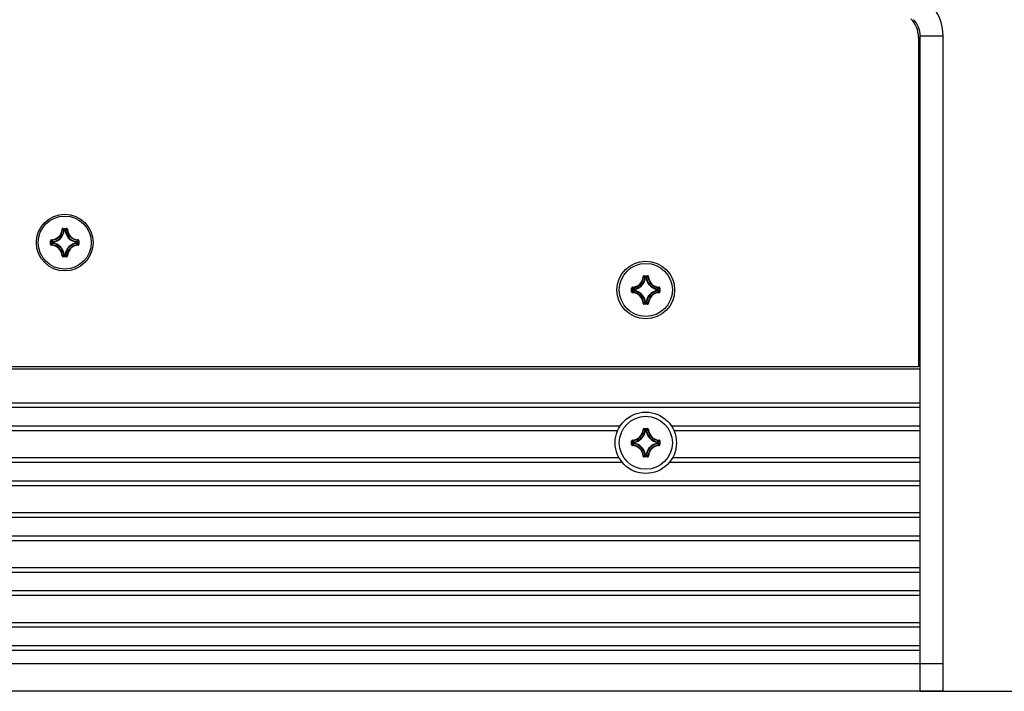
# Model space of a CAD drawing. Extents: x 0 to 420, y 0 to 297.
# Tile 50 of 124: x 154 to 175, y 138 to 153. Entities that reach past the tile are written whole.
import ezdxf

# ---------------------------------------------------------------- set-up
doc = ezdxf.new("R2010")
doc.units = 0
doc.header["$LTSCALE"] = 23.1
doc.layers.get('0').update_dxf_attribs({"linetype": 'CONTINUOUS'})
for name, color, linetype in [('02___PRT_ALL_AXES', 7, 'CONTINUOUS'), ('AXES', 7, 'CONTINUOUS'), ('DIM_PILOTEES', 7, 'CONTINUOUS')]:
    doc.layers.add(name, color=color, linetype=linetype)
doc.dimstyles.get("Standard").update_dxf_attribs({"dimtxt": 0.18, "dimasz": 0.18, "dimexe": 0.18, "dimexo": 0.0625, "dimgap": 0.09, "dimtad": 0, "dimtih": 1, "dimtoh": 1, "dimzin": 0, "dimcen": 0.09, "dimazin": 3, "dimtfac": 1, "dimtofl": 0, "dimtmove": 0, "dimatfit": 3})

# ---------------------------------------------------------------- blocks, each defined once
blk = doc.blocks.new('_FILLED')
at = {"color": 0, "linetype": 'BYBLOCK'}
blk.add_solid([(0, 0), (-1, 0.142857), (-1, -0.142857)], dxfattribs=at)
blk = doc.blocks.new('*D6')
at = {"layer": 'DIM_PILOTEES', "color": 2, "linetype": 'CONTINUOUS'}
for p, q in [((154.552683, 170.06572), (195.17869, 170.06572)), ((193.17869, 170.06572), (193.17869, 154.025277)), ((193.17869, 137.984834), (193.17869, 154.025277)), ((173.489763, 137.984834), (195.17869, 137.984834))]:
    blk.add_line(p, q, dxfattribs=at)
at = {"layer": 'DIM_PILOTEES', "color": 2, "linetype": 'CONTINUOUS', "xscale": 3.5, "yscale": 3.5, "zscale": 3.5}
for p, rotation in [((193.17869, 170.06572), 90), ((193.17869, 137.984834), 270)]:
    blk.add_blockref('_FILLED', p, dxfattribs=dict(at, rotation=rotation))
blk = doc.blocks.new('*D7')
at = {"layer": 'DIM_PILOTEES', "color": 2, "linetype": 'CONTINUOUS'}
for p, q in [((155.954763, 178.264834), (203.472432, 178.264834)), ((201.472432, 178.264834), (201.472432, 158.124834)), ((201.472432, 137.984834), (201.472432, 158.124834)), ((173.489763, 137.984834), (203.472432, 137.984834))]:
    blk.add_line(p, q, dxfattribs=at)
at = {"layer": 'DIM_PILOTEES', "color": 2, "linetype": 'CONTINUOUS', "xscale": 3.5, "yscale": 3.5, "zscale": 3.5}
for p, rotation in [((201.472432, 178.264834), 90), ((201.472432, 137.984834), 270)]:
    blk.add_blockref('_FILLED', p, dxfattribs=dict(at, rotation=rotation))
blk = doc.blocks.new('*D12')
at = {"layer": 'DIM_PILOTEES', "color": 2, "linetype": 'CONTINUOUS'}
for p, q in [((173.179712, 160.18638), (187.469847, 160.18638)), ((185.469847, 160.18638), (185.469847, 149.085607)), ((185.469847, 137.984834), (185.469847, 149.085607)), ((173.489763, 137.984834), (187.469847, 137.984834))]:
    blk.add_line(p, q, dxfattribs=at)
at = {"layer": 'DIM_PILOTEES', "color": 2, "linetype": 'CONTINUOUS', "xscale": 3.5, "yscale": 3.5, "zscale": 3.5}
for p, rotation in [((185.469847, 160.18638), 90), ((185.469847, 137.984834), 270)]:
    blk.add_blockref('_FILLED', p, dxfattribs=dict(at, rotation=rotation))

msp = doc.modelspace()

# ---------------------------------------------------------------- linework, layer by layer
at = {"color": 7, "linetype": 'CONTINUOUS'}
for p, q in [((173.449763, 152.284582), (173.449763, 145.076834)), ((173.489763, 152.311506), (173.989763, 152.311506)), ((173.989763, 137.98572), (173.989763, 152.311506)), ((173.449763, 150.59372), (173.489763, 150.59372)), ((173.449763, 150.49372), (173.489763, 150.49372)), ((154.730394, 148.083782), (154.740348, 148.08337)), ((154.750301, 148.102883), (154.829224, 148.102883)), ((154.750301, 148.102883), (154.750301, 148.092921)), ((154.750301, 148.092921), (154.829225, 148.092921)), ((154.780588, 148.059523), (154.798937, 148.059523)), ((154.780588, 148.049561), (154.780588, 148.059523)), ((154.798937, 148.049561), (154.798937, 148.059523)), ((154.829224, 148.102883), (154.829224, 148.092921)), ((154.849131, 148.083782), (154.839178, 148.08337)), ((154.499701, 147.853088), (154.500112, 147.843135)), ((154.780588, 148.049561), (154.770739, 148.051057)), ((154.780674, 148.049561), (154.798846, 148.049561)), ((154.798937, 148.049561), (154.808786, 148.051057)), ((155.079824, 147.853088), (155.079413, 147.843135)), ((154.480599, 147.833181), (154.490561, 147.833181)), ((154.480599, 147.754258), (154.480599, 147.833181)), ((154.480599, 147.754258), (154.490561, 147.754258)), ((154.490561, 147.754258), (154.490561, 147.833182)), ((154.499701, 147.734351), (154.500112, 147.744305)), ((154.533921, 147.802895), (154.52396, 147.802895)), ((154.52396, 147.784545), (154.52396, 147.802894)), ((154.533921, 147.784545), (154.52396, 147.784545)), ((154.533921, 147.802895), (154.532426, 147.812744)), ((154.533921, 147.784545), (154.532426, 147.774696)), ((154.533921, 147.784634), (154.533921, 147.802802)), ((155.045604, 147.802895), (155.047099, 147.812744)), ((155.045604, 147.802895), (155.055566, 147.802895)), ((155.045604, 147.802808), (155.045604, 147.784645)), ((155.045604, 147.784545), (155.055566, 147.784545)), ((155.045604, 147.784545), (155.047099, 147.774696)), ((155.055566, 147.802894), (155.055566, 147.784545)), ((155.079824, 147.734351), (155.079413, 147.744305)), ((155.088964, 147.833182), (155.088964, 147.754258)), ((155.098926, 147.833181), (155.088964, 147.833181)), ((155.098926, 147.754258), (155.088964, 147.754258)), ((155.098926, 147.833181), (155.098926, 147.754258)), ((154.730394, 147.503658), (154.740348, 147.504069)), ((154.829225, 147.494519), (154.750301, 147.494519)), ((154.750301, 147.484557), (154.750301, 147.494519)), ((154.829224, 147.484557), (154.750301, 147.484557)), ((154.780588, 147.537879), (154.770739, 147.536383)), ((154.780588, 147.537879), (154.780588, 147.527917)), ((154.798937, 147.527917), (154.780588, 147.527917)), ((154.798855, 147.537879), (154.780682, 147.537879)), ((154.798937, 147.537879), (154.808786, 147.536383)), ((154.798937, 147.537879), (154.798937, 147.527917)), ((154.829224, 147.484557), (154.829224, 147.494519)), ((154.849131, 147.503658), (154.839178, 147.504069)), ((167.430394, 147.046896), (167.440348, 147.046484)), ((167.450301, 147.065997), (167.529224, 147.065997)), ((167.450301, 147.065997), (167.450301, 147.056035)), ((167.450301, 147.056035), (167.529225, 147.056035)), ((167.480588, 147.012675), (167.470739, 147.014171)), ((167.480588, 147.022637), (167.498937, 147.022637)), ((167.480588, 147.012675), (167.480588, 147.022637)), ((167.480674, 147.012675), (167.498846, 147.012675)), ((167.498937, 147.012675), (167.498937, 147.022637)), ((167.498937, 147.012675), (167.508786, 147.014171)), ((167.529224, 147.065997), (167.529224, 147.056035)), ((167.549131, 147.046896), (167.539178, 147.046484)), ((167.180599, 146.796295), (167.190561, 146.796295)), ((167.180599, 146.717372), (167.180599, 146.796295)), ((167.190561, 146.717372), (167.190561, 146.796296)), ((167.199701, 146.816202), (167.200112, 146.806249)), ((167.233921, 146.766009), (167.22396, 146.766009)), ((167.22396, 146.747659), (167.22396, 146.766008)), ((167.233921, 146.766009), (167.232426, 146.775858)), ((167.233921, 146.747748), (167.233921, 146.765916)), ((167.745604, 146.766009), (167.747099, 146.775858)), ((167.745604, 146.766009), (167.755566, 146.766009)), ((167.745604, 146.765922), (167.745604, 146.747759)), ((167.755566, 146.766008), (167.755566, 146.747659)), ((167.779824, 146.816202), (167.779413, 146.806249)), ((167.788964, 146.796296), (167.788964, 146.717372)), ((167.798926, 146.796295), (167.788964, 146.796295)), ((167.798926, 146.796295), (167.798926, 146.717372)), ((167.180599, 146.717372), (167.190561, 146.717372)), ((167.199701, 146.697465), (167.200112, 146.707419)), ((167.233921, 146.747659), (167.22396, 146.747659)), ((167.233921, 146.747659), (167.232426, 146.73781)), ((167.745604, 146.747659), (167.755566, 146.747659)), ((167.745604, 146.747659), (167.747099, 146.73781)), ((167.779824, 146.697465), (167.779413, 146.707419)), ((167.798926, 146.717372), (167.788964, 146.717372)), ((167.430394, 146.466772), (167.440348, 146.467183)), ((167.529225, 146.457633), (167.450301, 146.457633)), ((167.450301, 146.447671), (167.450301, 146.457633)), ((167.529224, 146.447671), (167.450301, 146.447671)), ((167.480588, 146.500993), (167.470739, 146.499497)), ((167.480588, 146.500993), (167.480588, 146.491031)), ((167.498937, 146.491031), (167.480588, 146.491031)), ((167.498855, 146.500993), (167.480682, 146.500993)), ((167.498937, 146.500993), (167.508786, 146.499497)), ((167.498937, 146.500993), (167.498937, 146.491031)), ((167.529224, 146.447671), (167.529224, 146.457633)), ((167.549131, 146.466772), (167.539178, 146.467183)), ((173.449763, 145.076834), (74.529763, 145.076834)), ((173.489763, 144.284834), (74.489763, 144.284834)), ((173.489763, 144.184834), (74.489763, 144.184834)), ((173.489763, 143.684834), (173.489763, 144.284834)), ((167.430394, 143.706896), (167.440348, 143.706484)), ((167.450301, 143.725997), (167.529224, 143.725997)), ((167.450301, 143.725997), (167.450301, 143.716035)), ((167.450301, 143.716035), (167.529225, 143.716035)), ((167.480588, 143.672675), (167.470739, 143.674171)), ((167.480588, 143.682637), (167.498937, 143.682637)), ((167.480588, 143.672675), (167.480588, 143.682637)), ((167.480677, 143.672675), (167.498845, 143.672675)), ((167.498937, 143.672675), (167.498937, 143.682637)), ((167.498937, 143.672675), (167.508786, 143.674171)), ((167.529224, 143.725997), (167.529224, 143.716035)), ((167.549131, 143.706896), (167.539178, 143.706484)), ((167.180599, 143.456295), (167.190561, 143.456295)), ((167.180599, 143.377372), (167.180599, 143.456295)), ((167.180599, 143.377372), (167.190561, 143.377372)), ((167.190561, 143.377372), (167.190561, 143.456296)), ((167.199701, 143.476202), (167.200112, 143.466249)), ((167.199701, 143.357465), (167.200112, 143.367419)), ((167.233921, 143.426009), (167.22396, 143.426009)), ((167.22396, 143.407659), (167.22396, 143.426008)), ((167.233921, 143.407659), (167.22396, 143.407659)), ((167.233921, 143.426009), (167.232426, 143.435858)), ((167.233921, 143.407659), (167.232426, 143.39781)), ((167.233921, 143.407742), (167.233921, 143.425915)), ((167.745604, 143.426009), (167.747099, 143.435858)), ((167.745604, 143.426009), (167.755566, 143.426009)), ((167.745604, 143.425922), (167.745604, 143.40775)), ((167.745604, 143.407659), (167.755566, 143.407659)), ((167.745604, 143.407659), (167.747099, 143.39781)), ((167.755566, 143.426008), (167.755566, 143.407659)), ((167.779824, 143.476202), (167.779413, 143.466249)), ((167.779824, 143.357465), (167.779413, 143.367419)), ((167.788964, 143.456296), (167.788964, 143.377372)), ((167.798926, 143.456295), (167.788964, 143.456295)), ((167.798926, 143.377372), (167.788964, 143.377372)), ((167.798926, 143.456295), (167.798926, 143.377372)), ((167.430394, 143.126772), (167.440348, 143.127183)), ((167.529225, 143.117633), (167.450301, 143.117633)), ((167.450301, 143.107671), (167.450301, 143.117633)), ((167.529224, 143.107671), (167.450301, 143.107671)), ((167.480588, 143.160993), (167.470739, 143.159497)), ((167.480588, 143.160993), (167.480588, 143.151031)), ((167.498937, 143.151031), (167.480588, 143.151031)), ((167.49885, 143.160993), (167.480688, 143.160993)), ((167.498937, 143.160993), (167.508786, 143.159497)), ((167.498937, 143.160993), (167.498937, 143.151031)), ((167.529224, 143.107671), (167.529224, 143.117633)), ((167.549131, 143.126772), (167.539178, 143.127183)), ((173.489763, 142.484834), (173.489763, 143.084834)), ((74.489763, 142.584834), (173.489763, 142.584834)), ((74.489763, 142.484834), (173.489763, 142.484834)), ((173.489763, 141.884834), (74.489763, 141.884834)), ((173.489763, 141.284834), (173.489763, 141.884834)), ((173.489763, 141.784834), (74.489763, 141.784834)), ((74.489763, 141.384834), (173.489763, 141.384834)), ((74.489763, 141.284834), (173.489763, 141.284834)), ((173.489763, 140.684834), (74.489763, 140.684834)), ((173.489763, 140.584834), (74.489763, 140.584834)), ((173.489763, 140.084834), (173.489763, 140.684834)), ((74.489763, 140.184834), (173.489763, 140.184834)), ((74.489763, 140.084834), (173.489763, 140.084834)), ((173.489763, 139.484834), (74.489763, 139.484834)), ((173.489763, 138.884834), (173.489763, 139.484834)), ((173.489763, 139.384834), (74.489763, 139.384834)), ((74.489763, 138.984834), (173.489763, 138.984834)), ((74.489763, 138.884834), (173.489763, 138.884834)), ((173.489763, 138.584834), (74.489763, 138.584834)), ((173.989763, 138.58572), (173.489763, 138.58572)), ((173.489763, 137.984834), (74.489763, 137.984834)), ((173.489763, 137.987821), (173.489763, 137.984834)), ((173.989763, 137.98572), (173.489763, 137.98572))]:
    msp.add_line(p, q, dxfattribs=at)
at = {"color": 3, "linetype": 'CONTINUOUS'}
for p, q in [((173.489763, 144.284834), (173.489763, 152.311506)), ((173.489763, 143.084834), (173.489763, 143.684834)), ((173.489763, 141.884834), (173.489763, 142.484834)), ((173.489763, 140.684834), (173.489763, 141.284834)), ((173.489763, 139.484834), (173.489763, 140.084834)), ((173.489763, 137.987821), (173.489763, 138.884834))]:
    msp.add_line(p, q, dxfattribs=at)
at = {"color": 7, "linetype": 'CONTINUOUS'}
for points in [[(154.750301, 148.102883), (154.747207, 148.102637), (154.744263, 148.101951), (154.741439, 148.100807), (154.738827, 148.09926), (154.736498, 148.097341), (154.734486, 148.095094), (154.732833, 148.09255), (154.731575, 148.089777), (154.730768, 148.08686), (154.730392, 148.083772)], [(154.740348, 148.08337), (154.740599, 148.085287), (154.741208, 148.087103), (154.742146, 148.088753), (154.743378, 148.090186), (154.74486, 148.091354), (154.746545, 148.092219), (154.748381, 148.092751), (154.750301, 148.092921)], [(154.740348, 148.083372), (154.745459, 148.078198), (154.750548, 148.072937), (154.755616, 148.067598), (154.760668, 148.062175), (154.765709, 148.056658), (154.770739, 148.051056)], [(154.750301, 148.092921), (154.755401, 148.087553), (154.760478, 148.082108), (154.76553, 148.076587), (154.770563, 148.070984), (154.775583, 148.065296), (154.780588, 148.059523)], [(154.770739, 148.051057), (154.771167, 148.052765), (154.771888, 148.054373), (154.77288, 148.055831), (154.774112, 148.057094), (154.775546, 148.058123), (154.777137, 148.058885), (154.778835, 148.059357), (154.780588, 148.059523)], [(154.829225, 148.092921), (154.824124, 148.087553), (154.819047, 148.082108), (154.813995, 148.076586), (154.808962, 148.070984), (154.803942, 148.065296), (154.798937, 148.059523)], [(154.798937, 148.059523), (154.800675, 148.059358), (154.802337, 148.058904), (154.803913, 148.058161), (154.805362, 148.057138), (154.806616, 148.055867), (154.80763, 148.054387), (154.808361, 148.052764), (154.808786, 148.051057)], [(154.839178, 148.083372), (154.834067, 148.078198), (154.828977, 148.072937), (154.823909, 148.067598), (154.818858, 148.062175), (154.813816, 148.056658), (154.808787, 148.051056)], [(154.849134, 148.083782), (154.848758, 148.086863), (154.84795, 148.089776), (154.846691, 148.092551), (154.845037, 148.095097), (154.843023, 148.097345), (154.840695, 148.099263), (154.838085, 148.100809), (154.835263, 148.10195), (154.83232, 148.102636), (154.829224, 148.102883)], [(154.829224, 148.092921), (154.83115, 148.092749), (154.83299, 148.092215), (154.834678, 148.091346), (154.836161, 148.090173), (154.837389, 148.08874), (154.838322, 148.087092), (154.838928, 148.08528), (154.839178, 148.08337)], [(154.499701, 147.853091), (154.49662, 147.852716), (154.493707, 147.851908), (154.490932, 147.850648), (154.488385, 147.848994), (154.486138, 147.84698), (154.48422, 147.844652), (154.482674, 147.842042), (154.481532, 147.83922), (154.480846, 147.836277), (154.480599, 147.833181)], [(154.490561, 147.833181), (154.490733, 147.835107), (154.491267, 147.836947), (154.492137, 147.838635), (154.493309, 147.840118), (154.494743, 147.841346), (154.496391, 147.84228), (154.498202, 147.842885), (154.500112, 147.843135)], [(154.500111, 147.843135), (154.505285, 147.838024), (154.510545, 147.832935), (154.515884, 147.827867), (154.521308, 147.822815), (154.526825, 147.817774), (154.532427, 147.812744)], [(155.079414, 147.843135), (155.074241, 147.838024), (155.06898, 147.832935), (155.063641, 147.827867), (155.058217, 147.822815), (155.052701, 147.817774), (155.047098, 147.812744)], [(155.079413, 147.843135), (155.08133, 147.842884), (155.083146, 147.842275), (155.084796, 147.841337), (155.086229, 147.840105), (155.087397, 147.838622), (155.088262, 147.836937), (155.088793, 147.835102), (155.088964, 147.833181)], [(155.098926, 147.833181), (155.09868, 147.836276), (155.097994, 147.83922), (155.09685, 147.842044), (155.095303, 147.844656), (155.093384, 147.846984), (155.091136, 147.848997), (155.088593, 147.85065), (155.085819, 147.851907), (155.082903, 147.852715), (155.079814, 147.85309)], [(154.480599, 147.754258), (154.480846, 147.751164), (154.481532, 147.74822), (154.482675, 147.745396), (154.484223, 147.742784), (154.486142, 147.740455), (154.488389, 147.738443), (154.490933, 147.73679), (154.493706, 147.735533), (154.496619, 147.734725), (154.499701, 147.734348)], [(154.490561, 147.833182), (154.495929, 147.828081), (154.501375, 147.823004), (154.506896, 147.817952), (154.512498, 147.81292), (154.518187, 147.8079), (154.52396, 147.802894)], [(154.490561, 147.754258), (154.495929, 147.759359), (154.501375, 147.764436), (154.506896, 147.769487), (154.512498, 147.77452), (154.518187, 147.77954), (154.52396, 147.784545)], [(154.500112, 147.744305), (154.498195, 147.744556), (154.496379, 147.745165), (154.494729, 147.746103), (154.493297, 147.747335), (154.492128, 147.748818), (154.491263, 147.750502), (154.490732, 147.752338), (154.490561, 147.754258)], [(154.500111, 147.744305), (154.505285, 147.749416), (154.510545, 147.754505), (154.515884, 147.759573), (154.521308, 147.764625), (154.526825, 147.769666), (154.532427, 147.774696)], [(154.52396, 147.802895), (154.524126, 147.804647), (154.524598, 147.806346), (154.52536, 147.807937), (154.526388, 147.80937), (154.527651, 147.810602), (154.52911, 147.811595), (154.530718, 147.812316), (154.532426, 147.812744)], [(154.532426, 147.774696), (154.530719, 147.775121), (154.529096, 147.775853), (154.527616, 147.776867), (154.526345, 147.77812), (154.525321, 147.779569), (154.524578, 147.781146), (154.524125, 147.782807), (154.52396, 147.784545)], [(155.079414, 147.744305), (155.074241, 147.749416), (155.06898, 147.754505), (155.063641, 147.759573), (155.058217, 147.764625), (155.052701, 147.769666), (155.047098, 147.774696)], [(155.047099, 147.812744), (155.048807, 147.812319), (155.05043, 147.811587), (155.051909, 147.810573), (155.05318, 147.80932), (155.054204, 147.807871), (155.054947, 147.806294), (155.055401, 147.804633), (155.055566, 147.802895)], [(155.055566, 147.784545), (155.055401, 147.782807), (155.054947, 147.781146), (155.054204, 147.779569), (155.05318, 147.77812), (155.051909, 147.776867), (155.05043, 147.775853), (155.048807, 147.775121), (155.047099, 147.774696)], [(155.088964, 147.833182), (155.083596, 147.828081), (155.078151, 147.823004), (155.072629, 147.817952), (155.067027, 147.81292), (155.061339, 147.8079), (155.055566, 147.802894)], [(155.088964, 147.754258), (155.083596, 147.759359), (155.078151, 147.764436), (155.072629, 147.769487), (155.067027, 147.77452), (155.061339, 147.77954), (155.055566, 147.784545)], [(155.088964, 147.754258), (155.088792, 147.752333), (155.088258, 147.750493), (155.087389, 147.748805), (155.086216, 147.747322), (155.084783, 147.746094), (155.083135, 147.74516), (155.081323, 147.744554), (155.079413, 147.744305)], [(155.079812, 147.734349), (155.082901, 147.734724), (155.085819, 147.735532), (155.088595, 147.736791), (155.09114, 147.738446), (155.093387, 147.740459), (155.095305, 147.742788), (155.096851, 147.745398), (155.097993, 147.748219), (155.098679, 147.751163), (155.098926, 147.754258)], [(154.730393, 147.503658), (154.730767, 147.500577), (154.731575, 147.497664), (154.732834, 147.494889), (154.734489, 147.492342), (154.736502, 147.490095), (154.738831, 147.488177), (154.74144, 147.486631), (154.744262, 147.485489), (154.747206, 147.484804), (154.750301, 147.484557)], [(154.740348, 147.504068), (154.745459, 147.509242), (154.750548, 147.514503), (154.755616, 147.519841), (154.760668, 147.525265), (154.765709, 147.530782), (154.770739, 147.536384)], [(154.750301, 147.494519), (154.748375, 147.49469), (154.746535, 147.495224), (154.744847, 147.496094), (154.743365, 147.497266), (154.742136, 147.4987), (154.741203, 147.500348), (154.740597, 147.502159), (154.740348, 147.504069)], [(154.750301, 147.494519), (154.755401, 147.499887), (154.760479, 147.505332), (154.76553, 147.510853), (154.770563, 147.516456), (154.775583, 147.522144), (154.780588, 147.527917)], [(154.780588, 147.527917), (154.77885, 147.528082), (154.777189, 147.528536), (154.775612, 147.529279), (154.774163, 147.530302), (154.772909, 147.531573), (154.771896, 147.533053), (154.771164, 147.534676), (154.770739, 147.536383)], [(154.808786, 147.536383), (154.808361, 147.534676), (154.80763, 147.533053), (154.806616, 147.531573), (154.805362, 147.530302), (154.803913, 147.529279), (154.802337, 147.528536), (154.800675, 147.528082), (154.798937, 147.527917)], [(154.829225, 147.494519), (154.824124, 147.499887), (154.819047, 147.505332), (154.813995, 147.510853), (154.808962, 147.516455), (154.803942, 147.522144), (154.798937, 147.527917)], [(154.839178, 147.504068), (154.834067, 147.509242), (154.828977, 147.514503), (154.82391, 147.519841), (154.818858, 147.525265), (154.813816, 147.530782), (154.808787, 147.536384)], [(154.839178, 147.504069), (154.838927, 147.502153), (154.838317, 147.500337), (154.837379, 147.498686), (154.836147, 147.497254), (154.834665, 147.496085), (154.83298, 147.49522), (154.831144, 147.494689), (154.829224, 147.494519)], [(154.829224, 147.484557), (154.832318, 147.484803), (154.835262, 147.485489), (154.838087, 147.486632), (154.840699, 147.48818), (154.843027, 147.490099), (154.84504, 147.492346), (154.846692, 147.49489), (154.84795, 147.497663), (154.848758, 147.500576), (154.849134, 147.503658)], [(167.450301, 147.065997), (167.447207, 147.065751), (167.444263, 147.065065), (167.441439, 147.063921), (167.438827, 147.062374), (167.436498, 147.060455), (167.434486, 147.058208), (167.432833, 147.055664), (167.431575, 147.052891), (167.430768, 147.049974), (167.430392, 147.046886)], [(167.440348, 147.046484), (167.440599, 147.048401), (167.441208, 147.050217), (167.442146, 147.051867), (167.443378, 147.0533), (167.44486, 147.054468), (167.446545, 147.055333), (167.448381, 147.055865), (167.450301, 147.056035)], [(167.440348, 147.046486), (167.445459, 147.041312), (167.450548, 147.036051), (167.455616, 147.030712), (167.460668, 147.025289), (167.465709, 147.019772), (167.470739, 147.01417)], [(167.450301, 147.056035), (167.455401, 147.050667), (167.460478, 147.045222), (167.46553, 147.039701), (167.470563, 147.034098), (167.475583, 147.02841), (167.480588, 147.022637)], [(167.470739, 147.014171), (167.471167, 147.015879), (167.471888, 147.017487), (167.47288, 147.018945), (167.474112, 147.020208), (167.475546, 147.021237), (167.477137, 147.021999), (167.478835, 147.022471), (167.480588, 147.022637)], [(167.529225, 147.056035), (167.524124, 147.050667), (167.519047, 147.045222), (167.513995, 147.0397), (167.508962, 147.034098), (167.503942, 147.02841), (167.498937, 147.022637)], [(167.498937, 147.022637), (167.500675, 147.022472), (167.502337, 147.022018), (167.503913, 147.021275), (167.505362, 147.020252), (167.506616, 147.018981), (167.50763, 147.017501), (167.508361, 147.015878), (167.508786, 147.014171)], [(167.539178, 147.046486), (167.534067, 147.041312), (167.528977, 147.036051), (167.523909, 147.030712), (167.518858, 147.025289), (167.513816, 147.019772), (167.508787, 147.01417)], [(167.549134, 147.046896), (167.548758, 147.049977), (167.54795, 147.05289), (167.546691, 147.055665), (167.545037, 147.058211), (167.543023, 147.060459), (167.540695, 147.062377), (167.538085, 147.063923), (167.535263, 147.065064), (167.53232, 147.06575), (167.529224, 147.065997)], [(167.529224, 147.056035), (167.53115, 147.055863), (167.53299, 147.055329), (167.534678, 147.05446), (167.536161, 147.053287), (167.537389, 147.051854), (167.538322, 147.050206), (167.538928, 147.048394), (167.539178, 147.046484)], [(167.199701, 146.816205), (167.19662, 146.81583), (167.193707, 146.815022), (167.190932, 146.813762), (167.188385, 146.812108), (167.186138, 146.810094), (167.18422, 146.807766), (167.182674, 146.805156), (167.181532, 146.802334), (167.180846, 146.799391), (167.180599, 146.796295)], [(167.190561, 146.796295), (167.190733, 146.798221), (167.191267, 146.800061), (167.192137, 146.801749), (167.193309, 146.803232), (167.194743, 146.80446), (167.196391, 146.805394), (167.198202, 146.805999), (167.200112, 146.806249)], [(167.190561, 146.796296), (167.195929, 146.791195), (167.201375, 146.786118), (167.206896, 146.781066), (167.212498, 146.776034), (167.218187, 146.771014), (167.22396, 146.766008)], [(167.200111, 146.806249), (167.205285, 146.801138), (167.210545, 146.796049), (167.215884, 146.790981), (167.221308, 146.785929), (167.226825, 146.780888), (167.232427, 146.775858)], [(167.22396, 146.766009), (167.224126, 146.767761), (167.224598, 146.76946), (167.22536, 146.771051), (167.226388, 146.772484), (167.227651, 146.773716), (167.22911, 146.774709), (167.230718, 146.77543), (167.232426, 146.775858)], [(167.779414, 146.806249), (167.774241, 146.801138), (167.76898, 146.796049), (167.763641, 146.790981), (167.758217, 146.785929), (167.752701, 146.780888), (167.747098, 146.775858)], [(167.747099, 146.775858), (167.748807, 146.775433), (167.75043, 146.774701), (167.751909, 146.773687), (167.75318, 146.772434), (167.754204, 146.770985), (167.754947, 146.769408), (167.755401, 146.767747), (167.755566, 146.766009)], [(167.788964, 146.796296), (167.783596, 146.791195), (167.778151, 146.786118), (167.772629, 146.781066), (167.767027, 146.776034), (167.761339, 146.771014), (167.755566, 146.766008)], [(167.779413, 146.806249), (167.78133, 146.805998), (167.783146, 146.805389), (167.784796, 146.804451), (167.786229, 146.803219), (167.787397, 146.801736), (167.788262, 146.800051), (167.788793, 146.798216), (167.788964, 146.796295)], [(167.798926, 146.796295), (167.79868, 146.79939), (167.797994, 146.802334), (167.79685, 146.805158), (167.795303, 146.80777), (167.793384, 146.810098), (167.791136, 146.812111), (167.788593, 146.813764), (167.785819, 146.815021), (167.782903, 146.815829), (167.779814, 146.816204)], [(167.180599, 146.717372), (167.180846, 146.714278), (167.181532, 146.711334), (167.182675, 146.70851), (167.184223, 146.705898), (167.186142, 146.703569), (167.188389, 146.701557), (167.190933, 146.699904), (167.193706, 146.698647), (167.196619, 146.697839), (167.199701, 146.697462)], [(167.190561, 146.717372), (167.195929, 146.722473), (167.201375, 146.72755), (167.206896, 146.732601), (167.212498, 146.737634), (167.218187, 146.742654), (167.22396, 146.747659)], [(167.200112, 146.707419), (167.198195, 146.70767), (167.196379, 146.708279), (167.194729, 146.709217), (167.193297, 146.710449), (167.192128, 146.711932), (167.191263, 146.713616), (167.190732, 146.715452), (167.190561, 146.717372)], [(167.200111, 146.707419), (167.205285, 146.71253), (167.210545, 146.717619), (167.215884, 146.722687), (167.221308, 146.727739), (167.226825, 146.73278), (167.232427, 146.73781)], [(167.232426, 146.73781), (167.230719, 146.738235), (167.229096, 146.738967), (167.227616, 146.739981), (167.226345, 146.741234), (167.225321, 146.742683), (167.224578, 146.74426), (167.224125, 146.745921), (167.22396, 146.747659)], [(167.779414, 146.707419), (167.774241, 146.71253), (167.76898, 146.717619), (167.763641, 146.722687), (167.758217, 146.727739), (167.752701, 146.73278), (167.747098, 146.73781)], [(167.755566, 146.747659), (167.755401, 146.745921), (167.754947, 146.74426), (167.754204, 146.742683), (167.75318, 146.741234), (167.751909, 146.739981), (167.75043, 146.738967), (167.748807, 146.738235), (167.747099, 146.73781)], [(167.788964, 146.717372), (167.783596, 146.722473), (167.778151, 146.72755), (167.772629, 146.732601), (167.767027, 146.737634), (167.761339, 146.742654), (167.755566, 146.747659)], [(167.788964, 146.717372), (167.788792, 146.715447), (167.788258, 146.713607), (167.787389, 146.711919), (167.786216, 146.710436), (167.784783, 146.709208), (167.783135, 146.708274), (167.781323, 146.707668), (167.779413, 146.707419)], [(167.779812, 146.697463), (167.782901, 146.697838), (167.785819, 146.698646), (167.788595, 146.699905), (167.79114, 146.70156), (167.793387, 146.703573), (167.795305, 146.705902), (167.796851, 146.708512), (167.797993, 146.711333), (167.798679, 146.714277), (167.798926, 146.717372)], [(167.430393, 146.466772), (167.430767, 146.463691), (167.431575, 146.460778), (167.432834, 146.458003), (167.434489, 146.455456), (167.436502, 146.453209), (167.438831, 146.451291), (167.44144, 146.449745), (167.444262, 146.448603), (167.447206, 146.447918), (167.450301, 146.447671)], [(167.440348, 146.467182), (167.445459, 146.472356), (167.450548, 146.477617), (167.455616, 146.482955), (167.460668, 146.488379), (167.465709, 146.493896), (167.470739, 146.499498)], [(167.450301, 146.457633), (167.448375, 146.457804), (167.446535, 146.458338), (167.444847, 146.459208), (167.443365, 146.46038), (167.442136, 146.461814), (167.441203, 146.463462), (167.440597, 146.465273), (167.440348, 146.467183)], [(167.450301, 146.457633), (167.455401, 146.463001), (167.460479, 146.468446), (167.46553, 146.473967), (167.470563, 146.47957), (167.475583, 146.485258), (167.480588, 146.491031)], [(167.480588, 146.491031), (167.47885, 146.491196), (167.477189, 146.49165), (167.475612, 146.492393), (167.474163, 146.493416), (167.472909, 146.494687), (167.471896, 146.496167), (167.471164, 146.49779), (167.470739, 146.499497)], [(167.508786, 146.499497), (167.508361, 146.49779), (167.50763, 146.496167), (167.506616, 146.494687), (167.505362, 146.493416), (167.503913, 146.492393), (167.502337, 146.49165), (167.500675, 146.491196), (167.498937, 146.491031)], [(167.529225, 146.457633), (167.524124, 146.463001), (167.519047, 146.468446), (167.513995, 146.473967), (167.508962, 146.479569), (167.503942, 146.485258), (167.498937, 146.491031)], [(167.539178, 146.467182), (167.534067, 146.472356), (167.528977, 146.477617), (167.52391, 146.482955), (167.518858, 146.488379), (167.513816, 146.493896), (167.508787, 146.499498)], [(167.539178, 146.467183), (167.538927, 146.465267), (167.538317, 146.463451), (167.537379, 146.4618), (167.536147, 146.460368), (167.534665, 146.459199), (167.53298, 146.458334), (167.531144, 146.457803), (167.529224, 146.457633)], [(167.529224, 146.447671), (167.532318, 146.447917), (167.535262, 146.448603), (167.538087, 146.449746), (167.540699, 146.451294), (167.543027, 146.453213), (167.54504, 146.45546), (167.546692, 146.458004), (167.54795, 146.460777), (167.548758, 146.46369), (167.549134, 146.466772)], [(167.450301, 143.725997), (167.447207, 143.725751), (167.444263, 143.725065), (167.441439, 143.723921), (167.438827, 143.722374), (167.436498, 143.720455), (167.434486, 143.718208), (167.432833, 143.715663), (167.431575, 143.712891), (167.430767, 143.709978), (167.430391, 143.706896)], [(167.440348, 143.706484), (167.440599, 143.708401), (167.441208, 143.710217), (167.442146, 143.711867), (167.443378, 143.7133), (167.44486, 143.714468), (167.446545, 143.715333), (167.448381, 143.715865), (167.450301, 143.716035)], [(167.440348, 143.706486), (167.445459, 143.701312), (167.450548, 143.696051), (167.455616, 143.690712), (167.460668, 143.685289), (167.465709, 143.679772), (167.470739, 143.67417)], [(167.450301, 143.716035), (167.455401, 143.710667), (167.460478, 143.705222), (167.46553, 143.699701), (167.470563, 143.694098), (167.475583, 143.68841), (167.480588, 143.682637)], [(167.470739, 143.674171), (167.471164, 143.675878), (167.471896, 143.677501), (167.472909, 143.678981), (167.474163, 143.680252), (167.475612, 143.681275), (167.477189, 143.682018), (167.47885, 143.682472), (167.480588, 143.682637)], [(167.529225, 143.716035), (167.524124, 143.710667), (167.519047, 143.705222), (167.513995, 143.6997), (167.508962, 143.694098), (167.503942, 143.68841), (167.498937, 143.682637)], [(167.498937, 143.682637), (167.50069, 143.682471), (167.502388, 143.681999), (167.503979, 143.681237), (167.505413, 143.680208), (167.506645, 143.678945), (167.507637, 143.677487), (167.508359, 143.675879), (167.508786, 143.674171)], [(167.539178, 143.706486), (167.534067, 143.701312), (167.528977, 143.696051), (167.523909, 143.690712), (167.518858, 143.685289), (167.513816, 143.679772), (167.508787, 143.67417)], [(167.549134, 143.706896), (167.548758, 143.709977), (167.54795, 143.71289), (167.546691, 143.715665), (167.545037, 143.718211), (167.543023, 143.720459), (167.540695, 143.722377), (167.538085, 143.723923), (167.535263, 143.725064), (167.53232, 143.72575), (167.529224, 143.725997)], [(167.529224, 143.716035), (167.53115, 143.715863), (167.53299, 143.715329), (167.534678, 143.71446), (167.536161, 143.713287), (167.537389, 143.711854), (167.538322, 143.710206), (167.538928, 143.708394), (167.539178, 143.706484)], [(167.199701, 143.476204), (167.19662, 143.475829), (167.193707, 143.475022), (167.190931, 143.473762), (167.188385, 143.472108), (167.186138, 143.470094), (167.18422, 143.467766), (167.182674, 143.465156), (167.181532, 143.462334), (167.180846, 143.459391), (167.180599, 143.456295)], [(167.180599, 143.377372), (167.180846, 143.374278), (167.181532, 143.371334), (167.182675, 143.36851), (167.184223, 143.365898), (167.186142, 143.363569), (167.188389, 143.361557), (167.190933, 143.359904), (167.193706, 143.358647), (167.196619, 143.357839), (167.199701, 143.357463)], [(167.190561, 143.456295), (167.190733, 143.458221), (167.191267, 143.460061), (167.192137, 143.461749), (167.193309, 143.463232), (167.194743, 143.46446), (167.196391, 143.465394), (167.198202, 143.465999), (167.200112, 143.466249)], [(167.190561, 143.456296), (167.195929, 143.451195), (167.201375, 143.446118), (167.206896, 143.441066), (167.212498, 143.436034), (167.218187, 143.431014), (167.22396, 143.426008)], [(167.190561, 143.377372), (167.195929, 143.382473), (167.201375, 143.38755), (167.206896, 143.392601), (167.212498, 143.397634), (167.218187, 143.402654), (167.22396, 143.407659)], [(167.200112, 143.367419), (167.198195, 143.36767), (167.196379, 143.368279), (167.194729, 143.369217), (167.193296, 143.370449), (167.192128, 143.371932), (167.191263, 143.373617), (167.190732, 143.375452), (167.190561, 143.377372)], [(167.200111, 143.466249), (167.205285, 143.461138), (167.210545, 143.456049), (167.215884, 143.450981), (167.221308, 143.445929), (167.226825, 143.440888), (167.232427, 143.435858)], [(167.200111, 143.367419), (167.205285, 143.37253), (167.210545, 143.377619), (167.215884, 143.382687), (167.221308, 143.387739), (167.226825, 143.39278), (167.232427, 143.39781)], [(167.22396, 143.426009), (167.224125, 143.427747), (167.224578, 143.429408), (167.225321, 143.430985), (167.226345, 143.432434), (167.227616, 143.433687), (167.229096, 143.434701), (167.230719, 143.435433), (167.232426, 143.435858)], [(167.232426, 143.39781), (167.230719, 143.398235), (167.229096, 143.398967), (167.227616, 143.399981), (167.226345, 143.401234), (167.225321, 143.402683), (167.224578, 143.40426), (167.224125, 143.405921), (167.22396, 143.407659)], [(167.779414, 143.466249), (167.774241, 143.461138), (167.76898, 143.456049), (167.763641, 143.450981), (167.758217, 143.445929), (167.752701, 143.440888), (167.747098, 143.435858)], [(167.747099, 143.435858), (167.748807, 143.43543), (167.750416, 143.434709), (167.751874, 143.433716), (167.753137, 143.432484), (167.754166, 143.431051), (167.754928, 143.42946), (167.755399, 143.427761), (167.755566, 143.426009)], [(167.755566, 143.407659), (167.755401, 143.405921), (167.754947, 143.40426), (167.754204, 143.402683), (167.75318, 143.401234), (167.751909, 143.399981), (167.75043, 143.398967), (167.748807, 143.398235), (167.747099, 143.39781)], [(167.779414, 143.367419), (167.774241, 143.37253), (167.76898, 143.377619), (167.763641, 143.382687), (167.758217, 143.387739), (167.752701, 143.39278), (167.747099, 143.39781)], [(167.788964, 143.456296), (167.783596, 143.451195), (167.778151, 143.446118), (167.772629, 143.441066), (167.767027, 143.436034), (167.761339, 143.431014), (167.755566, 143.426008)], [(167.788964, 143.377372), (167.783596, 143.382473), (167.77815, 143.38755), (167.772629, 143.392601), (167.767027, 143.397634), (167.761339, 143.402654), (167.755566, 143.407659)], [(167.779413, 143.466249), (167.78133, 143.465998), (167.783146, 143.465389), (167.784796, 143.464451), (167.786229, 143.463219), (167.787397, 143.461736), (167.788262, 143.460051), (167.788793, 143.458216), (167.788964, 143.456295)], [(167.788964, 143.377372), (167.788792, 143.375446), (167.788258, 143.373606), (167.787388, 143.371919), (167.786216, 143.370436), (167.784783, 143.369208), (167.783135, 143.368274), (167.781323, 143.367668), (167.779413, 143.367419)], [(167.798926, 143.456295), (167.79868, 143.45939), (167.797994, 143.462334), (167.79685, 143.465158), (167.795303, 143.46777), (167.793384, 143.470098), (167.791136, 143.472111), (167.788593, 143.473764), (167.785819, 143.475021), (167.782903, 143.475829), (167.779814, 143.476204)], [(167.779824, 143.357463), (167.782906, 143.357838), (167.785819, 143.358646), (167.788594, 143.359906), (167.79114, 143.36156), (167.793387, 143.363573), (167.795305, 143.365902), (167.796851, 143.368512), (167.797993, 143.371333), (167.798679, 143.374277), (167.798926, 143.377372)], [(167.430392, 143.126785), (167.430767, 143.123696), (167.431575, 143.120778), (167.432834, 143.118002), (167.434488, 143.115456), (167.436502, 143.113209), (167.438831, 143.111291), (167.44144, 143.109745), (167.444262, 143.108603), (167.447206, 143.107918), (167.450301, 143.107671)], [(167.440348, 143.127182), (167.445459, 143.132356), (167.450548, 143.137617), (167.455616, 143.142955), (167.460668, 143.148379), (167.465709, 143.153896), (167.470739, 143.159498)], [(167.450301, 143.117633), (167.448375, 143.117804), (167.446535, 143.118338), (167.444847, 143.119208), (167.443365, 143.12038), (167.442137, 143.121814), (167.441203, 143.123462), (167.440597, 143.125273), (167.440348, 143.127183)], [(167.450301, 143.117633), (167.455401, 143.123001), (167.460478, 143.128446), (167.46553, 143.133967), (167.470563, 143.139569), (167.475583, 143.145258), (167.480588, 143.151031)], [(167.480588, 143.151031), (167.47885, 143.151196), (167.477189, 143.15165), (167.475612, 143.152393), (167.474163, 143.153416), (167.472909, 143.154687), (167.471896, 143.156167), (167.471164, 143.15779), (167.470739, 143.159497)], [(167.508786, 143.159497), (167.508361, 143.15779), (167.50763, 143.156167), (167.506616, 143.154687), (167.505362, 143.153416), (167.503913, 143.152393), (167.502337, 143.15165), (167.500675, 143.151196), (167.498937, 143.151031)], [(167.529225, 143.117633), (167.524124, 143.123001), (167.519047, 143.128446), (167.513995, 143.133967), (167.508962, 143.139569), (167.503942, 143.145258), (167.498937, 143.151031)], [(167.539178, 143.127182), (167.534067, 143.132356), (167.528977, 143.137617), (167.52391, 143.142955), (167.518858, 143.148379), (167.513816, 143.153896), (167.508787, 143.159498)], [(167.539178, 143.127183), (167.538927, 143.125267), (167.538317, 143.123451), (167.537379, 143.121801), (167.536148, 143.120368), (167.534665, 143.1192), (167.53298, 143.118334), (167.531144, 143.117803), (167.529224, 143.117633)], [(167.529224, 143.107671), (167.532319, 143.107917), (167.535262, 143.108603), (167.538087, 143.109746), (167.540699, 143.111294), (167.543027, 143.113213), (167.54504, 143.11546), (167.546692, 143.118004), (167.54795, 143.120777), (167.548757, 143.123694), (167.549133, 143.126782)]]:
    msp.add_lwpolyline(points, dxfattribs=at)
for centre, radius, start, end in [((172.989763, 152.311506), 1, 0, 45), ((172.889763, 152.284582), 0.56, 0, 45), ((154.489763, 148.09372), 0.240837, 272.365047, 357.632591), ((154.489763, 148.09372), 0.250799, 272.364756, 357.635228), ((155.089763, 148.09372), 0.250799, 182.364756, 267.635228), ((155.089763, 148.09372), 0.240837, 182.365047, 267.632607), ((154.489763, 148.09372), 0.284197, 278.633987, 351.365999), ((154.489763, 148.09372), 0.294159, 278.63111, 351.368705), ((155.089763, 148.09372), 0.294159, 188.631157, 261.368726), ((155.089763, 148.09372), 0.284197, 188.633987, 261.365999), ((154.489763, 147.49372), 0.240837, 2.365047, 87.634953), ((154.489763, 147.49372), 0.250799, 2.364756, 87.635228), ((154.489763, 147.49372), 0.284197, 8.633987, 81.365999), ((154.489763, 147.49372), 0.294159, 8.631082, 81.368785), ((155.089763, 147.49372), 0.294159, 98.630895, 171.368604), ((155.089763, 147.49372), 0.284197, 98.634001, 171.365999), ((155.089763, 147.49372), 0.250799, 92.364772, 177.635228), ((155.089763, 147.49372), 0.240837, 92.368036, 177.634953), ((167.189763, 147.056834), 0.240837, 272.365047, 357.632591), ((167.189763, 147.056834), 0.250799, 272.364756, 357.635228), ((167.189763, 147.056834), 0.284197, 278.633987, 351.365999), ((167.189763, 147.056834), 0.294159, 278.63111, 351.368705), ((167.789763, 147.056834), 0.294159, 188.631157, 261.368726), ((167.789763, 147.056834), 0.284197, 188.633987, 261.365999), ((167.789763, 147.056834), 0.250799, 182.364756, 267.635228), ((167.789763, 147.056834), 0.240837, 182.365047, 267.632607), ((167.189763, 146.456834), 0.240837, 2.365047, 87.634953), ((167.189763, 146.456834), 0.250799, 2.364756, 87.635228), ((167.189763, 146.456834), 0.284197, 8.633987, 81.365999), ((167.189763, 146.456834), 0.294159, 8.631082, 81.368785), ((167.789763, 146.456834), 0.294159, 98.630895, 171.368604), ((167.789763, 146.456834), 0.284197, 98.634001, 171.365999), ((167.789763, 146.456834), 0.250799, 92.364772, 177.635228), ((167.789763, 146.456834), 0.240837, 92.368036, 177.634953), ((167.189763, 143.716834), 0.240837, 272.365047, 357.634953), ((167.189763, 143.716834), 0.250799, 272.364756, 357.635228), ((167.189763, 143.716834), 0.284197, 278.633987, 351.365999), ((167.189763, 143.716834), 0.294159, 278.631082, 351.368785), ((167.789763, 143.716834), 0.294159, 188.63111, 261.368705), ((167.789763, 143.716834), 0.284197, 188.633987, 261.365999), ((167.789763, 143.716834), 0.250799, 182.364756, 267.635228), ((167.789763, 143.716834), 0.240837, 182.365047, 267.632591), ((167.189763, 143.116834), 0.240837, 2.368036, 87.634953), ((167.189763, 143.116834), 0.250799, 2.364772, 87.635228), ((167.189763, 143.116834), 0.284197, 8.634001, 81.365999), ((167.189763, 143.116834), 0.294159, 8.630895, 81.368604), ((167.789763, 143.116834), 0.294159, 98.631157, 171.368726), ((167.789763, 143.116834), 0.284197, 98.633987, 171.365999), ((167.789763, 143.116834), 0.250799, 92.364756, 177.635228), ((167.789763, 143.116834), 0.240837, 92.365047, 177.632607)]:
    msp.add_arc(centre, radius, start, end, dxfattribs=at)
at = {"color": 3, "linetype": 'CONTINUOUS'}
msp.add_arc((172.989763, 152.311506), 0.5, 0, 45, dxfattribs=at)
at = {"layer": '02___PRT_ALL_AXES', "color": 7, "linetype": 'CONTINUOUS'}
for p, q in [((74.489763, 145.036834), (173.489763, 145.036834)), ((139.049652, 143.784834), (166.929873, 143.784834)), ((168.049652, 143.784834), (173.489763, 143.784834)), ((139.103828, 143.684834), (166.875698, 143.684834)), ((168.103828, 143.684834), (173.489763, 143.684834)), ((166.977634, 142.984834), (139.001892, 142.984834)), ((166.907804, 143.084834), (139.071721, 143.084834)), ((173.489763, 142.984834), (168.001892, 142.984834)), ((173.489763, 143.084834), (168.071721, 143.084834))]:
    msp.add_line(p, q, dxfattribs=at)
for centre, radius in [((154.789763, 147.793277), 0.62), ((167.489763, 146.756834), 0.63), ((167.489763, 143.416834), 0.67)]:
    msp.add_circle(centre, radius, dxfattribs=at)
at = {"layer": 'AXES', "color": 7, "linetype": 'CONTINUOUS'}
for centre in [(154.789763, 147.79372), (167.489763, 146.756834), (167.489763, 143.416834)]:
    msp.add_circle(centre, 0.58, dxfattribs=at)

# ---------------------------------------------------------------- dimensions: what is measured, and where the dimension line sits
at = {"layer": 'DIM_PILOTEES', "color": 2, "linetype": 'CONTINUOUS'}
for base, p1, picture, middle in [((201.472432, 137.984834), (155.954763, 178.264834), '*D7', (201.472432, 152.173804)), ((193.17869, 137.984834), (154.552683, 170.06572), '*D6', (193.17869, 149.650277)), ((185.469847, 137.984834), (173.179712, 160.18638), '*D12', (185.469847, 147.653879))]:
    dim = msp.add_linear_dim(base=base, p1=p1, p2=(173.489763, 137.984834), angle=270, dimstyle='STANDARD', dxfattribs=at)
    dim.commit()
    dim.dimension.update_dxf_attribs({"geometry": picture, "text_midpoint": middle, "dimtype": 160})

doc.saveas('drawing.dxf')
